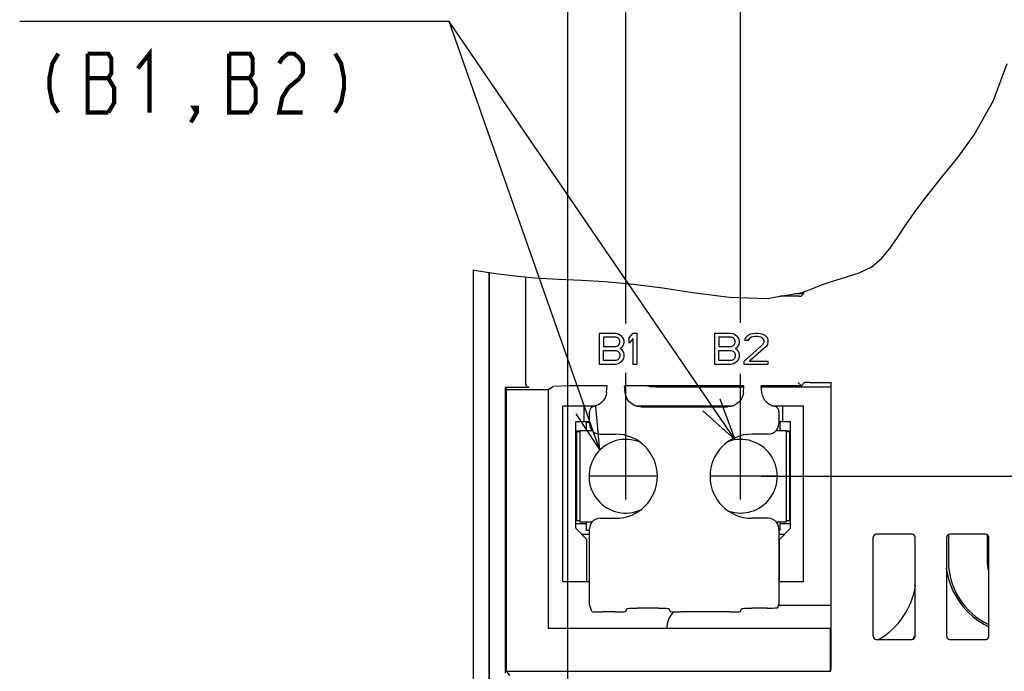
# Model space of a CAD drawing. Extents: x 30 to 410, y 33 to 287.
# Tile 12 of 22: x 210 to 257, y 133 to 164. Entities that reach past the tile are written whole.
import ezdxf

# ---------------------------------------------------------------- set-up
doc = ezdxf.new("R2010")
doc.units = 0
doc.header["$LTSCALE"] = 23.1
doc.layers.get('0').update_dxf_attribs({"linetype": 'CONTINUOUS'})
for name, color, linetype in [('ALL_CURVE', 7, 'CONTINUOUS'), ('ALL_DIM', 7, 'CONTINUOUS'), ('ALL_FEATURES', 7, 'CONTINUOUS'), ('ALL_NOTE', 7, 'CONTINUOUS')]:
    doc.layers.add(name, color=color, linetype=linetype)
doc.dimstyles.get("Standard").update_dxf_attribs({"dimtxt": 2.5, "dimasz": 2.5, "dimexe": 1.25, "dimexo": 0.625, "dimtad": 1, "dimcen": 2.5, "dimazin": 3, "dimtfac": 1, "dimtmove": 0, "dimatfit": 3})

# ---------------------------------------------------------------- blocks, each defined once
blk = doc.blocks.new('_DOT')
at = {"color": 0, "linetype": 'BYBLOCK'}
blk.add_line((-0.25, 0), (-1, 0), dxfattribs=at)
at = {"color": 0, "linetype": 'BYBLOCK', "const_width": 0.25}
blk.add_lwpolyline([(-0.125, 0, 1), (0.125, 0, 1)], format="xyb", close=True, dxfattribs=at)
blk = doc.blocks.new('_OPEN')
at = {"color": 0, "linetype": 'BYBLOCK'}
for p, q in [((0, 0), (-1, 0.25)), ((-1, -0.25), (0, 0)), ((-1, 0), (0, 0))]:
    blk.add_line(p, q, dxfattribs=at)
blk = doc.blocks.new('*D15')
at = {"layer": 'ALL_DIM', "color": 2, "linetype": 'CONTINUOUS'}
for p, q in [((238.867, 149.322), (238.867, 187.115)), ((244.317, 149.356), (244.317, 187.115)), ((238.867, 186.115), (238.617, 186.115)), ((238.617, 186.115), (241.592, 186.115)), ((256.717, 186.115), (241.592, 186.115)), ((244.317, 186.115), (256.717, 186.115)), ((238.867, 143.069), (238.867, 146.973)), ((244.317, 143.069), (244.317, 146.939))]:
    blk.add_line(p, q, dxfattribs=at)
at = {"layer": 'ALL_DIM', "color": 2, "linetype": 'CONTINUOUS', "xscale": 2, "yscale": 2, "zscale": 2}
blk.add_blockref('_DOT', (238.867, 186.115), dxfattribs=at)
at = {"layer": 'ALL_DIM', "color": 2, "linetype": 'CONTINUOUS', "xscale": 2, "yscale": 2, "zscale": 2, "rotation": 180}
blk.add_blockref('_OPEN', (244.317, 186.115), dxfattribs=at)
blk = doc.blocks.new('*D16')
at = {"layer": 'ALL_DIM', "color": 2, "linetype": 'CONTINUOUS'}
for p, q in [((236.117, 107.744), (236.117, 187.115)), ((238.867, 149.356), (238.867, 187.115)), ((236.117, 186.115), (226.319, 186.115)), ((226.319, 186.115), (237.492, 186.115)), ((243.867, 186.115), (237.492, 186.115)), ((238.867, 186.115), (243.867, 186.115)), ((238.867, 143.069), (238.867, 146.973))]:
    blk.add_line(p, q, dxfattribs=at)
at = {"layer": 'ALL_DIM', "color": 2, "linetype": 'CONTINUOUS', "xscale": 2, "yscale": 2, "zscale": 2}
blk.add_blockref('_OPEN', (236.117, 186.115), dxfattribs=at)
blk = doc.blocks.new('_NONE')
blk = doc.blocks.new('*D17')
at = {"layer": 'ALL_DIM', "color": 2, "linetype": 'CONTINUOUS'}
for p, q in [((245.317, 142.069), (312.629, 142.069)), ((311.629, 142.069), (311.629, 135.569)), ((311.629, 129.069), (311.629, 135.569)), ((295.267, 129.069), (312.629, 129.069))]:
    blk.add_line(p, q, dxfattribs=at)
at = {"layer": 'ALL_DIM', "color": 2, "linetype": 'CONTINUOUS', "xscale": 2, "yscale": 2, "zscale": 2}
for p, rotation in [((311.629, 142.069), 90), ((311.629, 129.069), 270)]:
    blk.add_blockref('_OPEN', p, dxfattribs=dict(at, rotation=rotation))
blk = doc.blocks.new('*D30')
at = {"layer": 'ALL_DIM', "color": 2, "linetype": 'CONTINUOUS'}
for p, q in [((236.117, 104.369), (236.117, 198.316)), ((271.792, 172.998), (271.792, 198.316)), ((236.117, 197.316), (253.954, 197.316)), ((271.792, 197.316), (253.954, 197.316))]:
    blk.add_line(p, q, dxfattribs=at)
at = {"layer": 'ALL_DIM', "color": 2, "linetype": 'CONTINUOUS', "xscale": 2, "yscale": 2, "zscale": 2, "rotation": 180}
blk.add_blockref('_OPEN', (236.117, 197.316), dxfattribs=at)
at = {"layer": 'ALL_DIM', "color": 2, "linetype": 'CONTINUOUS', "xscale": 2, "yscale": 2, "zscale": 2}
blk.add_blockref('_OPEN', (271.792, 197.316), dxfattribs=at)

msp = doc.modelspace()

# ---------------------------------------------------------------- linework, layer by layer
at = {"color": 7, "linetype": 'CONTINUOUS'}
for p, q in [((256.337, 159.917), (256.986, 161.673)), ((255.426, 158.286), (256.337, 159.917)), ((254.643, 157.214), (255.426, 158.286)), ((253.809, 156.185), (254.643, 157.214)), ((252.99, 155.154), (253.809, 156.185)), ((252.576, 154.587), (252.99, 155.154)), ((252.174, 154.008), (252.576, 154.587)), ((251.772, 153.414), (252.174, 154.008)), ((251.41, 152.895), (251.772, 153.414)), ((251.013, 152.414), (251.41, 152.895)), ((250.554, 152.022), (251.013, 152.414)), ((231.617, 151.873), (231.617, 109.869)), ((231.617, 151.873), (231.764, 151.848)), ((231.764, 151.848), (232.667, 151.707)), ((232.354, 151.756), (232.354, 113.856)), ((232.367, 151.754), (232.367, 113.869)), ((232.667, 151.707), (233.602, 151.589)), ((249.306, 151.522), (249.96, 151.728)), ((249.96, 151.728), (250.554, 152.022)), ((233.602, 151.589), (234.548, 151.5)), ((234.117, 146.439), (234.117, 151.541)), ((234.548, 151.5), (235.658, 151.435)), ((235.658, 151.435), (236.76, 151.388)), ((236.76, 151.388), (237.853, 151.326)), ((237.853, 151.326), (239.237, 151.194)), ((239.237, 151.194), (240.625, 151.011)), ((247.71, 150.971), (248.17, 151.154)), ((248.17, 151.154), (248.64, 151.326)), ((248.64, 151.326), (249.306, 151.522)), ((240.625, 151.011), (242.029, 150.804)), ((242.029, 150.804), (243.801, 150.571)), ((245.561, 150.513), (247.249, 150.804)), ((246.885, 150.742), (247.323, 150.742)), ((247.323, 150.742), (247.204, 150.622)), ((247.249, 150.804), (247.71, 150.971)), ((247.323, 150.742), (247.323, 150.831)), ((243.801, 150.571), (245.561, 150.513)), ((247.1, 150.619), (246.178, 150.619)), ((247.054, 146.523), (247.207, 146.369)), ((247.363, 146.525), (247.207, 146.369)), ((247.613, 146.529), (248.617, 146.529)), ((233.126, 146.289), (233.126, 132.712)), ((233.126, 146.289), (233.193, 146.193)), ((234.267, 146.289), (233.126, 146.289)), ((233.193, 132.808), (233.193, 146.193)), ((233.193, 146.193), (235.187, 146.193)), ((235.187, 146.193), (235.403, 146.337)), ((235.187, 134.839), (235.187, 146.193)), ((236.182, 146.361), (235.403, 146.337)), ((237.979, 146.369), (237.048, 146.369)), ((237.952, 146.054), (237.979, 146.369)), ((238.832, 146.054), (238.804, 146.369)), ((244.479, 146.369), (238.804, 146.369)), ((240.419, 146.317), (244.475, 146.317)), ((244.452, 146.054), (244.479, 146.369)), ((245.332, 146.054), (245.304, 146.369)), ((247.207, 146.369), (245.304, 146.369)), ((245.309, 146.317), (248.617, 146.317)), ((235.867, 137.069), (235.867, 145.419)), ((235.867, 145.419), (237.473, 145.419)), ((236.867, 145.419), (236.867, 144.669)), ((237.142, 144.569), (237.142, 145.137)), ((239.32, 145.419), (243.964, 145.419)), ((239.579, 145.369), (243.705, 145.369)), ((240.867, 145.419), (240.867, 145.369)), ((242.317, 145.419), (242.317, 145.369)), ((245.811, 145.419), (247.317, 145.419)), ((246.142, 145.137), (246.142, 144.569)), ((246.317, 145.419), (246.317, 144.669)), ((247.317, 137.069), (247.317, 145.419)), ((236.492, 139.594), (236.492, 144.669)), ((236.492, 144.669), (237.142, 144.669)), ((236.992, 144.244), (236.992, 144.644)), ((236.992, 144.644), (237.142, 144.644)), ((246.142, 144.669), (246.692, 144.669)), ((246.142, 144.644), (246.192, 144.644)), ((246.192, 144.644), (246.192, 144.244)), ((246.692, 139.594), (246.692, 144.669)), ((236.492, 144.219), (236.692, 144.219)), ((236.542, 139.944), (236.542, 144.194)), ((236.542, 144.194), (236.692, 144.194)), ((236.692, 139.894), (236.692, 144.244)), ((236.692, 144.244), (237.264, 144.244)), ((246.02, 144.244), (246.492, 144.244)), ((246.492, 144.244), (246.492, 139.894)), ((246.492, 144.219), (246.692, 144.219)), ((246.492, 144.194), (246.642, 144.194)), ((246.642, 144.194), (246.642, 139.944)), ((237.642, 144.069), (238.367, 144.069)), ((245.642, 144.069), (244.867, 144.069)), ((236.492, 141.719), (236.542, 141.719)), ((236.692, 139.944), (236.542, 139.944)), ((237.642, 140.069), (238.367, 140.069)), ((245.642, 140.069), (244.867, 140.069)), ((246.642, 139.944), (246.492, 139.944)), ((236.492, 139.819), (236.992, 139.819)), ((236.492, 139.594), (237.017, 139.069)), ((237.264, 139.894), (236.692, 139.894)), ((236.992, 139.494), (236.992, 139.894)), ((237.142, 139.494), (236.992, 139.494)), ((237.142, 136.223), (237.142, 139.569)), ((246.492, 139.894), (246.02, 139.894)), ((246.142, 139.569), (246.142, 136.223)), ((246.192, 139.494), (246.142, 139.494)), ((246.167, 139.069), (246.692, 139.594)), ((246.192, 139.894), (246.192, 139.494)), ((246.192, 139.819), (246.692, 139.819)), ((236.767, 139.319), (237.142, 139.319)), ((237.017, 137.069), (237.017, 139.069)), ((246.142, 139.319), (246.417, 139.319)), ((246.167, 137.069), (246.167, 139.069)), ((250.617, 134.469), (250.617, 139.169)), ((252.467, 139.319), (250.767, 139.319)), ((252.617, 134.469), (252.617, 139.169)), ((254.117, 134.469), (254.117, 139.169)), ((254.199, 139.301), (254.199, 138.037)), ((255.967, 139.319), (254.267, 139.319)), ((256.034, 139.301), (256.034, 138.037)), ((256.117, 134.469), (256.117, 139.169)), ((235.867, 137.069), (237.142, 137.069)), ((246.142, 137.069), (247.317, 137.069)), ((237.256, 135.645), (237.146, 135.974)), ((238.864, 135.645), (238.908, 135.777)), ((240.426, 135.803), (239.408, 135.803)), ((240.969, 135.645), (240.926, 135.777)), ((244.314, 135.645), (244.358, 135.777)), ((245.59, 135.803), (244.858, 135.803)), ((246.089, 135.829), (246.138, 135.974)), ((248.617, 135.922), (246.121, 135.922)), ((238.365, 135.619), (237.756, 135.619)), ((243.815, 135.619), (241.469, 135.619)), ((248.6, 134.839), (235.187, 134.839)), ((248.6, 134.839), (248.617, 134.864)), ((248.6, 132.808), (248.6, 134.839)), ((250.767, 134.319), (252.467, 134.319)), ((254.267, 134.319), (255.967, 134.319)), ((233.193, 132.808), (233.338, 132.602)), ((233.193, 132.808), (248.6, 132.808)), ((248.614, 132.822), (248.6, 132.808))]:
    msp.add_line(p, q, dxfattribs=at)
for points in [[(247.1, 150.619), (247.141, 150.62), (247.174, 150.62), (247.196, 150.621), (247.204, 150.622)], [(247.613, 146.529), (247.549, 146.529), (247.489, 146.529), (247.437, 146.528), (247.398, 146.527), (247.372, 146.526), (247.363, 146.525)], [(248.614, 132.822), (248.615, 132.83), (248.616, 132.852), (248.616, 132.885), (248.617, 132.926), (248.617, 146.529)], [(234.267, 146.289), (234.221, 146.296), (234.179, 146.318), (234.146, 146.351), (234.124, 146.393), (234.117, 146.439)], [(237.048, 146.369), (236.918, 146.369), (236.789, 146.369), (236.665, 146.368), (236.548, 146.367), (236.439, 146.366), (236.341, 146.364), (236.255, 146.363), (236.182, 146.361)], [(237.952, 146.054), (237.927, 145.917), (237.878, 145.788), (237.805, 145.67), (237.712, 145.567), (237.602, 145.483), (237.478, 145.421), (237.345, 145.383)], [(239.579, 145.369), (239.421, 145.386), (239.271, 145.436), (239.134, 145.516), (239.017, 145.623), (238.925, 145.752), (238.863, 145.898), (238.832, 146.054)], [(244.452, 146.054), (244.421, 145.898), (244.359, 145.752), (244.267, 145.623), (244.15, 145.516), (244.013, 145.436), (243.863, 145.386), (243.705, 145.369)], [(245.939, 145.383), (245.806, 145.421), (245.682, 145.483), (245.572, 145.567), (245.479, 145.67), (245.406, 145.788), (245.357, 145.917), (245.332, 146.054)], [(237.345, 145.383), (237.28, 145.361), (237.223, 145.321), (237.179, 145.268), (237.151, 145.205), (237.142, 145.137)], [(246.142, 145.137), (246.133, 145.205), (246.105, 145.268), (246.061, 145.321), (246.004, 145.361), (245.939, 145.383)], [(237.142, 144.569), (237.155, 144.458), (237.191, 144.352), (237.251, 144.258), (237.33, 144.178), (237.425, 144.119), (237.531, 144.082), (237.642, 144.069)], [(245.642, 144.069), (245.753, 144.082), (245.859, 144.119), (245.954, 144.178), (246.033, 144.258), (246.092, 144.352), (246.129, 144.458), (246.142, 144.569)], [(237.642, 140.069), (237.531, 140.057), (237.425, 140.02), (237.33, 139.96), (237.251, 139.881), (237.191, 139.786), (237.155, 139.681), (237.142, 139.569)], [(246.142, 139.569), (246.129, 139.681), (246.092, 139.786), (246.033, 139.881), (245.954, 139.96), (245.859, 140.02), (245.753, 140.057), (245.642, 140.069)], [(237.146, 135.974), (237.145, 135.989), (237.144, 136.026), (237.143, 136.081), (237.142, 136.149), (237.142, 136.223)], [(246.142, 136.223), (246.142, 136.149), (246.141, 136.081), (246.14, 136.026), (246.139, 135.989), (246.138, 135.974)], [(238.908, 135.777), (238.927, 135.784), (238.978, 135.79), (239.058, 135.795), (239.161, 135.799), (239.28, 135.802), (239.408, 135.803)], [(240.426, 135.803), (240.554, 135.802), (240.673, 135.799), (240.776, 135.795), (240.856, 135.79), (240.907, 135.784), (240.926, 135.777)], [(244.358, 135.777), (244.377, 135.784), (244.428, 135.79), (244.508, 135.795), (244.611, 135.799), (244.73, 135.802), (244.858, 135.803)], [(245.59, 135.803), (245.717, 135.804), (245.837, 135.806), (245.94, 135.81), (246.02, 135.816), (246.071, 135.822), (246.089, 135.829)], [(237.256, 135.645), (237.275, 135.638), (237.326, 135.632), (237.405, 135.627), (237.508, 135.623), (237.628, 135.62), (237.756, 135.619)], [(238.365, 135.619), (238.492, 135.62), (238.612, 135.623), (238.715, 135.627), (238.795, 135.632), (238.846, 135.638), (238.864, 135.645)], [(240.969, 135.645), (240.988, 135.638), (241.039, 135.632), (241.119, 135.627), (241.222, 135.623), (241.342, 135.62), (241.469, 135.619)], [(243.815, 135.619), (243.942, 135.62), (244.062, 135.623), (244.165, 135.627), (244.245, 135.632), (244.296, 135.638), (244.314, 135.645)]]:
    msp.add_lwpolyline(points, dxfattribs=at)
for centre, radius, start, end in [((240.419, 149.922), 3.605, 261.4735, 270), ((236.792, 143.519), 0.375, 131.934, 143.6725), ((238.867, 142.069), 1.75, 67.0083, 295.71), ((238.367, 142.069), 2, 270, 90), ((244.867, 142.069), 2, 90, 270), ((244.317, 142.069), 1.75, 251.4605, 109.0019), ((236.792, 142.019), 0.375, 216.3275, 228.066), ((250.767, 139.169), 0.15, 90, 180), ((252.467, 139.169), 0.15, 0, 90), ((254.267, 139.169), 0.15, 90, 180), ((255.967, 139.169), 0.15, 0, 90), ((257.534, 138.037), 3.335, 180, 244.8238), ((257.534, 138.037), 1.5, 180, 198.0599), ((257.669, 138.172), 3.605, 187.4681, 244.4823), ((249.064, 137.422), 3.605, 300.2024, 351.4735), ((241.867, 134.869), 1.052, 133.4953, 181.6584), ((250.767, 134.469), 0.15, 180, 270), ((252.467, 134.469), 0.15, 270, 360), ((251.617, 134.869), 1.052, 328.9024, 342.339), ((254.267, 134.469), 0.15, 180, 270), ((255.967, 134.469), 0.15, 270, 360)]:
    msp.add_arc(centre, radius, start, end, dxfattribs=at)
at = {"layer": 'ALL_CURVE', "color": 4, "linetype": 'CONTINUOUS'}
for p, q in [((237.617, 147.373), (237.617, 148.873)), ((237.617, 148.873), (238.367, 148.873)), ((238.367, 148.873), (238.523, 148.841)), ((238.523, 148.841), (238.648, 148.745)), ((239.023, 148.65), (239.211, 148.873)), ((239.211, 148.873), (239.398, 148.873)), ((239.398, 148.873), (239.398, 147.373)), ((243.092, 147.373), (243.092, 148.873)), ((243.092, 148.873), (243.842, 148.873)), ((243.842, 148.873), (243.998, 148.841)), ((243.998, 148.841), (244.123, 148.745)), ((244.686, 148.777), (244.811, 148.841)), ((244.811, 148.841), (245.029, 148.873)), ((245.029, 148.873), (245.154, 148.873)), ((245.154, 148.873), (245.342, 148.841)), ((245.342, 148.841), (245.467, 148.777)), ((237.804, 148.681), (237.804, 148.235)), ((238.398, 148.681), (237.804, 148.681)), ((238.492, 148.65), (238.398, 148.681)), ((238.554, 148.586), (238.492, 148.65)), ((238.492, 148.267), (238.554, 148.33)), ((238.586, 148.49), (238.554, 148.586)), ((238.554, 148.33), (238.586, 148.426)), ((238.586, 148.426), (238.586, 148.49)), ((238.648, 148.745), (238.742, 148.618)), ((238.742, 148.618), (238.773, 148.522)), ((238.773, 148.394), (238.742, 148.298)), ((238.773, 148.522), (238.773, 148.394)), ((239.023, 148.394), (239.023, 148.65)), ((239.211, 148.618), (239.023, 148.394)), ((239.211, 147.373), (239.211, 148.618)), ((243.279, 148.681), (243.279, 148.235)), ((243.873, 148.681), (243.279, 148.681)), ((243.967, 148.65), (243.873, 148.681)), ((244.029, 148.586), (243.967, 148.65)), ((243.967, 148.267), (244.029, 148.33)), ((244.061, 148.49), (244.029, 148.586)), ((244.029, 148.33), (244.061, 148.426)), ((244.061, 148.426), (244.061, 148.49)), ((244.123, 148.745), (244.217, 148.618)), ((244.217, 148.618), (244.248, 148.522)), ((244.248, 148.394), (244.217, 148.298)), ((244.248, 148.522), (244.248, 148.394)), ((244.498, 147.532), (245.373, 148.33)), ((244.529, 148.522), (244.561, 148.65)), ((244.686, 148.522), (244.529, 148.522)), ((244.561, 148.65), (244.686, 148.777)), ((244.748, 148.618), (244.686, 148.522)), ((244.842, 148.681), (244.748, 148.618)), ((244.998, 148.713), (244.842, 148.681)), ((245.123, 148.713), (244.998, 148.713)), ((245.279, 148.681), (245.123, 148.713)), ((245.373, 148.618), (245.279, 148.681)), ((245.436, 148.522), (245.373, 148.618)), ((245.373, 148.33), (245.436, 148.458)), ((245.436, 148.458), (245.436, 148.522)), ((245.467, 148.777), (245.592, 148.65)), ((245.592, 148.33), (245.529, 148.235)), ((245.592, 148.65), (245.623, 148.522)), ((245.623, 148.458), (245.592, 148.33)), ((245.623, 148.522), (245.623, 148.458)), ((237.804, 148.235), (238.398, 148.235)), ((237.804, 147.564), (237.804, 148.043)), ((237.804, 148.043), (238.398, 148.043)), ((238.398, 148.235), (238.492, 148.267)), ((238.398, 148.043), (238.492, 148.011)), ((238.492, 148.011), (238.554, 147.947)), ((238.554, 147.947), (238.586, 147.852)), ((238.648, 148.171), (238.586, 148.139)), ((238.586, 148.139), (238.648, 148.107)), ((238.586, 147.852), (238.586, 147.756)), ((238.742, 148.298), (238.648, 148.171)), ((238.648, 148.107), (238.742, 147.979)), ((238.742, 147.979), (238.773, 147.884)), ((238.773, 147.884), (238.773, 147.724)), ((243.279, 148.235), (243.873, 148.235)), ((243.279, 147.564), (243.279, 148.043)), ((243.279, 148.043), (243.873, 148.043)), ((243.873, 148.235), (243.967, 148.267)), ((243.873, 148.043), (243.967, 148.011)), ((243.967, 148.011), (244.029, 147.947)), ((244.029, 147.947), (244.061, 147.852)), ((244.123, 148.171), (244.061, 148.139)), ((244.061, 148.139), (244.123, 148.107)), ((244.061, 147.852), (244.061, 147.756)), ((244.217, 148.298), (244.123, 148.171)), ((244.123, 148.107), (244.217, 147.979)), ((244.217, 147.979), (244.248, 147.884)), ((244.248, 147.884), (244.248, 147.724)), ((245.529, 148.235), (244.748, 147.532)), ((238.398, 147.564), (237.804, 147.564)), ((238.523, 147.405), (238.367, 147.373)), ((238.492, 147.596), (238.398, 147.564)), ((238.554, 147.66), (238.492, 147.596)), ((238.648, 147.501), (238.523, 147.405)), ((238.586, 147.756), (238.554, 147.66)), ((238.742, 147.628), (238.648, 147.501)), ((238.773, 147.724), (238.742, 147.628)), ((243.873, 147.564), (243.279, 147.564)), ((243.998, 147.405), (243.842, 147.373)), ((243.967, 147.596), (243.873, 147.564)), ((244.029, 147.66), (243.967, 147.596)), ((244.123, 147.501), (243.998, 147.405)), ((244.061, 147.756), (244.029, 147.66)), ((244.217, 147.628), (244.123, 147.501)), ((244.248, 147.724), (244.217, 147.628)), ((244.498, 147.373), (244.498, 147.532)), ((244.748, 147.532), (245.623, 147.532)), ((245.623, 147.532), (245.623, 147.373)), ((238.367, 147.373), (237.617, 147.373)), ((239.398, 147.373), (239.211, 147.373)), ((243.842, 147.373), (243.092, 147.373)), ((245.623, 147.373), (244.498, 147.373))]:
    msp.add_line(p, q, dxfattribs=at)
at = {"layer": 'ALL_FEATURES', "color": 40, "linetype": 'CONTINUOUS'}
for p, q in [((238.867, 140.969), (238.867, 143.169)), ((244.317, 140.969), (244.317, 143.169)), ((240.367, 142.069), (237.136, 142.069)), ((246.048, 142.069), (242.867, 142.069))]:
    msp.add_line(p, q, dxfattribs=at)
at = {"layer": 'ALL_NOTE', "color": 2, "linetype": 'CONTINUOUS'}
for p, q in [((230.224, 163.679), (210.064, 163.679)), ((230.224, 163.679), (210.064, 163.679)), ((230.474, 163.679), (230.224, 163.679)), ((230.474, 163.679), (230.224, 163.679)), ((244.07, 143.801), (230.474, 163.679)), ((237.63, 143.307), (230.474, 163.679))]:
    msp.add_line(p, q, dxfattribs=at)
at = {"layer": 'ALL_NOTE', "color": 2, "linetype": 'CONTINUOUS', "const_width": 0.2}
for points in [[(215.677, 161.446), (216.237, 162.146), (216.237, 159.346)], [(211.897, 162.146), (211.617, 161.68), (211.477, 160.98), (211.477, 160.513), (211.617, 159.813), (211.897, 159.346)], [(213.297, 162.146), (213.297, 159.346), (214.277, 159.346)], [(214.277, 159.346), (214.557, 159.813), (214.557, 160.513), (214.417, 160.746), (214.277, 160.98), (214.417, 161.213), (214.417, 161.913), (214.277, 162.146), (213.297, 162.146)], [(220.017, 162.146), (220.017, 159.346), (220.997, 159.346)], [(220.997, 159.346), (221.277, 159.813), (221.277, 160.513), (221.137, 160.746), (220.997, 160.98), (221.137, 161.213), (221.137, 161.913), (220.997, 162.146), (220.017, 162.146)], [(222.397, 161.68), (222.537, 161.913), (222.817, 162.146), (223.097, 162.146), (223.377, 161.913), (223.517, 161.68), (223.517, 161.213), (223.377, 160.98)], [(225.057, 162.146), (225.337, 161.68), (225.477, 160.98), (225.477, 160.513), (225.337, 159.813), (225.057, 159.346)], [(213.297, 160.98), (214.277, 160.98)], [(220.017, 160.98), (220.997, 160.98)], [(223.377, 160.98), (222.817, 160.513), (222.537, 160.046), (222.397, 159.346), (223.517, 159.346)], [(218.477, 159.346), (218.337, 159.58), (218.477, 159.58), (218.477, 159.346), (218.197, 158.88)]]:
    msp.add_lwpolyline(points, dxfattribs=at)
at = {"layer": 'ALL_NOTE', "color": 2, "linetype": 'CONTINUOUS'}
for points in [[(242.528, 145.169), (244.07, 143.801), (243.354, 145.734)], [(236.495, 145.028), (237.63, 143.307), (237.439, 145.359)]]:
    msp.add_lwpolyline(points, dxfattribs=at)

# ---------------------------------------------------------------- dimensions: what is measured, and where the dimension line sits
at = {"layer": 'ALL_DIM', "color": 2, "linetype": 'CONTINUOUS'}
dim = msp.add_linear_dim(base=(271.791982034, 197.315785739), p1=(236.116982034, 104.369370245), p2=(271.791982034, 172.997509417), dimstyle='Standard', dxfattribs=at)
dim.commit()
dim.dimension.update_dxf_attribs({"geometry": '*D30', "text_midpoint": (254.162129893, 198.015785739), "dimtype": 128})
for base, p1, p2, override, picture, middle in [((238.867, 186.115), (236.117, 107.744), (238.867, 143.069), {"dimblk2": 'NONE', "dimsah": 1}, '*D16', (226.319, 186.815)), ((244.317, 186.115), (238.867, 143.069), (244.317, 143.069), {"dimblk1": 'DOT', "dimsah": 1}, '*D15', (247.757, 186.815))]:
    dim = msp.add_linear_dim(base=base, p1=p1, p2=p2, dimstyle='Standard', override=override, dxfattribs=at)
    dim.commit()
    dim.dimension.update_dxf_attribs({"geometry": picture, "text_midpoint": middle, "dimtype": 128})
dim = msp.add_linear_dim(base=(311.629, 129.069), p1=(245.317, 142.069), p2=(295.267, 129.069), angle=270, dimstyle='Standard', dxfattribs=at)
dim.commit()
dim.dimension.update_dxf_attribs({"geometry": '*D17', "text_midpoint": (310.929, 133.405), "dimtype": 128})

doc.saveas('drawing.dxf')
